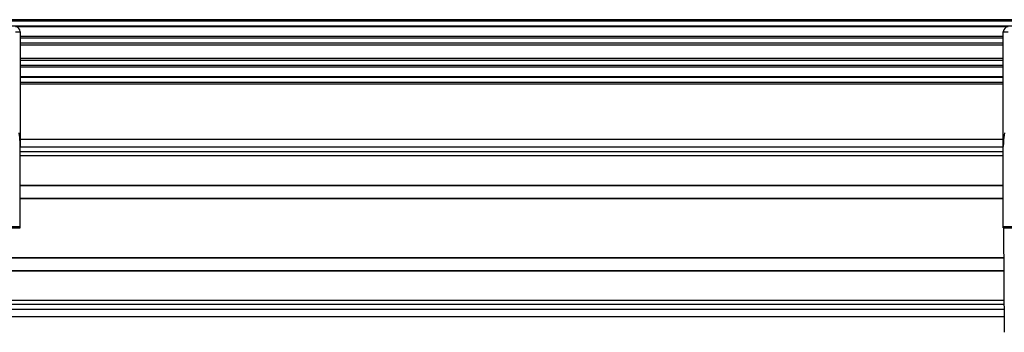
# Model space of a CAD drawing. Header units: millimetres. Extents: x -149 to 420, y 0 to 297.
# Tile 17 of 46: x 5 to 36, y 235 to 245. Entities that reach past the tile are written whole.
import ezdxf

# ---------------------------------------------------------------- set-up
doc = ezdxf.new("R2010")
doc.units = ezdxf.units.MM

msp = doc.modelspace()

# ---------------------------------------------------------------- linework, layer by layer
at = {"color": 7, "linetype": 'Continuous', "lineweight": 25}
for p, q in [((36.40735, 245.19329), (4.75151, 245.19329)), ((36.40735, 245.14329), (4.75151, 245.14329)), ((36.40735, 244.99329), (4.75151, 244.99329)), ((36.00219, 244.96779), (5.15667, 244.96779)), ((5.14443, 244.81829), (5.29443, 244.81829)), ((5.29443, 244.81829), (5.29443, 241.25464)), ((35.86443, 244.67328), (5.29443, 244.67328)), ((35.86443, 241.25464), (35.86443, 244.81829)), ((35.86443, 244.81829), (36.01443, 244.81829)), ((35.86443, 244.61527), (5.29443, 244.61527)), ((35.86443, 244.46584), (5.29443, 244.46584)), ((35.86443, 244.39829), (5.29443, 244.39829)), ((35.86443, 243.98829), (5.29443, 243.98829)), ((35.86443, 243.92074), (5.29443, 243.92074)), ((35.86443, 243.77131), (5.29443, 243.77131)), ((35.86443, 243.7133), (5.29443, 243.7133)), ((35.86443, 243.41879), (5.29443, 243.41879)), ((35.86443, 243.39329), (5.29443, 243.39329)), ((35.86443, 243.24329), (5.29443, 243.24329)), ((35.86443, 243.19329), (5.29443, 243.19329)), ((5.29443, 241.48329), (35.86443, 241.48329)), ((5.29443, 238.76829), (5.29443, 241.25464)), ((5.29443, 241.24329), (35.86443, 241.24329)), ((5.29443, 241.09329), (35.86443, 241.09329)), ((35.86443, 238.76829), (35.86443, 241.25464)), ((5.29443, 240.96829), (35.86443, 240.96829)), ((5.29443, 240.05079), (35.86443, 240.05079)), ((5.29443, 240.03829), (35.86443, 240.03829)), ((5.29443, 239.64829), (35.86443, 239.64829)), ((5.29443, 239.63579), (35.86443, 239.63579)), ((3.04443, 238.71829), (5.29443, 238.71829)), ((4.96943, 238.76829), (5.29443, 238.76829)), ((5.29443, 238.71829), (5.29443, 238.76829)), ((35.86443, 238.76829), (36.18943, 238.76829)), ((35.86443, 238.71829), (35.86443, 238.76829)), ((35.86443, 238.71829), (38.11443, 238.71829)), ((35.8972, 235.47361), (35.8772, 238.71829)), ((-41.4171, 237.80079), (35.88286, 237.80079)), ((-41.41702, 237.78829), (35.88293, 237.78829)), ((-41.41462, 237.39829), (35.88534, 237.39829)), ((-41.41454, 237.38579), (35.88541, 237.38579)), ((-41.40889, 236.46829), (35.89107, 236.46829)), ((-41.40812, 236.34329), (35.89184, 236.34329)), ((-41.40719, 236.19329), (35.89276, 236.19329)), ((35.89424, 235.95329), (-41.40571, 235.95329))]:
    msp.add_line(p, q, dxfattribs=at)
for centre, start, end in [((5.14443, 244.81829), 0, 90), ((36.01443, 244.81829), 90, 180)]:
    msp.add_arc(centre, 0.15, start, end, dxfattribs=at)
for points, knots in [([(5.29443, 241.25464), (5.29017, 241.35136), (5.28396, 241.49209), (5.26284, 241.63432), (5.25624, 241.6788)], [0, 0, 0, 0, 0.68726798, 1, 1, 1, 1]), ([(35.90263, 241.6788), (35.8888, 241.58117), (35.86864, 241.43887), (35.86544, 241.29865), (35.86443, 241.25464)], [0, 0, 0, 0, 0.68614256, 1, 1, 1, 1])]:
    msp.add_open_spline(points, degree=3, knots=knots, dxfattribs=at)

doc.saveas('drawing.dxf')
